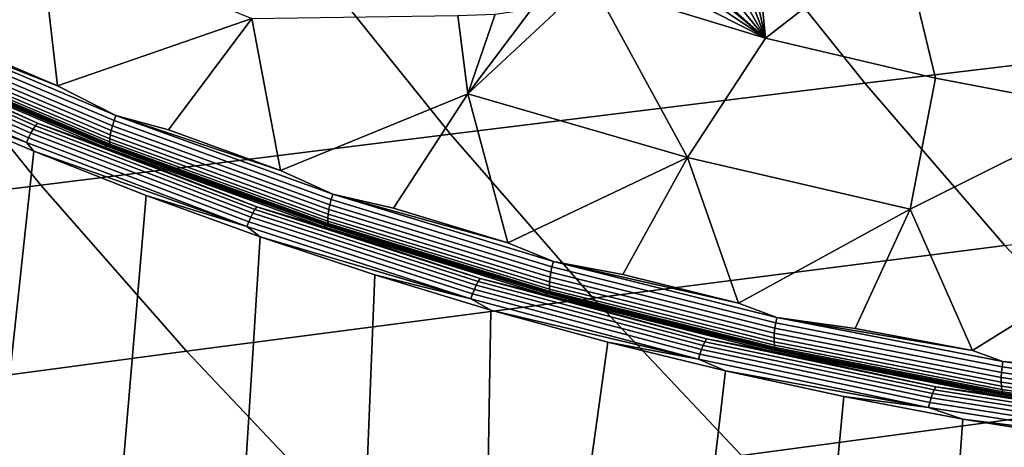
# Model space of a CAD drawing. Header units: metres. Extents: x -240 to 45, y -77 to 27.
# Tile 47 of 256: x -222.15 to -218.9, y -14.97 to -13.56. Entities that reach past the tile are written whole.
import ezdxf

# ---------------------------------------------------------------- set-up
doc = ezdxf.new("R2010")
doc.units = ezdxf.units.M
doc.layers.add('solid_102011X2', color=7, linetype='CONTINUOUS')

msp = doc.modelspace()

# ---------------------------------------------------------------- linework, layer by layer
at = {"layer": 'solid_102011X2'}
for points in [[(-218.414001, -13.05539, 300.423035), (-219.802246, -13.214212, 298.753876), (-219.358139, -13.770523, 298.447479), (-217.977844, -13.604796, 300.116638)], [(-219.687027, -13.102771, 273.264343), (-219.23999, -13.274443, 273.145905), (-219.68573, -13.621229, 273.201233), (-219.732239, -13.148794, 273.270508)], [(-219.781525, -13.194514, 273.27713), (-219.732239, -13.148794, 273.270508), (-219.68573, -13.621229, 273.201233)], [(-219.802246, -13.214212, 298.753876), (-221.177429, -13.374636, 297.073059), (-220.725006, -13.937861, 296.767059), (-219.358139, -13.770523, 298.447479)], [(-219.831467, -13.236729, 273.283813), (-219.781525, -13.194514, 273.27713), (-219.68573, -13.621229, 273.201233)], [(-219.883072, -13.276418, 273.290741), (-219.831467, -13.236729, 273.283813), (-219.68573, -13.621229, 273.201233)], [(-222.530914, -13.579031, 273.715057), (-222.741745, -13.460835, 273.770966), (-222.079849, -13.27089, 273.717346), (-222.384247, -13.624737, 273.681854)], [(-222.022354, -13.779027, 273.591644), (-222.384247, -13.624737, 273.681854), (-222.079849, -13.27089, 273.717346)], [(-222.022354, -13.779027, 273.591644), (-222.079849, -13.27089, 273.717346), (-221.381027, -13.557009, 273.541809)], [(-219.936096, -13.313504, 273.297913), (-219.883072, -13.276418, 273.290741), (-219.68573, -13.621229, 273.201233)], [(-219.23999, -13.274443, 273.145905), (-219.124634, -13.752932, 273.059631), (-219.68573, -13.621229, 273.201233)], [(-219.23999, -13.274443, 273.145905), (-218.742523, -13.382249, 273.019928), (-218.55864, -13.861032, 272.916779), (-219.124634, -13.752932, 273.059631)], [(-219.990494, -13.347964, 273.305328), (-219.936096, -13.313504, 273.297913), (-219.68573, -13.621229, 273.201233)], [(-220.002441, -13.355078, 273.306976), (-219.990494, -13.347964, 273.305328), (-219.68573, -13.621229, 273.201233)], [(-221.177429, -13.374636, 297.073059), (-222.537796, -13.536465, 295.379852), (-222.07666, -14.106596, 295.074677), (-220.725006, -13.937861, 296.767059)], [(-220.102615, -13.40878, 273.320984), (-220.046005, -13.37973, 273.313019), (-219.68573, -13.621229, 273.201233)], [(-220.046005, -13.37973, 273.313019), (-220.002441, -13.355078, 273.306976), (-219.68573, -13.621229, 273.201233)], [(-220.218338, -13.458623, 273.33783), (-220.102615, -13.40878, 273.320984), (-219.68573, -13.621229, 273.201233)], [(-220.336563, -13.497374, 273.355988), (-220.24086, -13.466925, 273.341217), (-219.943314, -14.015043, 273.180634), (-220.668152, -13.805201, 273.362732)], [(-220.218338, -13.458623, 273.33783), (-219.68573, -13.621229, 273.201233), (-219.943314, -14.015043, 273.180634), (-220.24086, -13.466925, 273.341217)], [(-220.456604, -13.525036, 273.375519), (-220.336563, -13.497374, 273.355988), (-220.668152, -13.805201, 273.362732)], [(-222.537796, -13.536465, 295.379852), (-223.881409, -13.699507, 293.673157), (-223.411179, -14.276508, 293.369293), (-222.07666, -14.106596, 295.074677)], [(-220.700974, -13.547019, 273.419464), (-220.668152, -13.805201, 273.362732), (-221.28653, -14.058225, 273.408112), (-221.381027, -13.557009, 273.541809)], [(-220.700974, -13.547019, 273.419464), (-220.578201, -13.541643, 273.396637), (-220.668152, -13.805201, 273.362732)], [(-220.578201, -13.541643, 273.396637), (-220.456604, -13.525036, 273.375519), (-220.668152, -13.805201, 273.362732)], [(-221.835434, -13.893619, 273.541809), (-222.538086, -13.595864, 273.71698), (-222.530914, -13.579031, 273.715057), (-221.829086, -13.87643, 273.5401)], [(-222.530914, -13.579031, 273.715057), (-222.384247, -13.624737, 273.681854), (-222.022354, -13.779027, 273.591644)], [(-221.829086, -13.87643, 273.5401), (-222.530914, -13.579031, 273.715057), (-222.022354, -13.779027, 273.591644)], [(-221.829086, -13.87643, 273.5401), (-222.022354, -13.779027, 273.591644), (-221.381027, -13.557009, 273.541809), (-221.656357, -13.923547, 273.500366)], [(-221.28653, -14.058225, 273.408112), (-221.656357, -13.923547, 273.500366), (-221.381027, -13.557009, 273.541809)], [(-222.109802, -13.935602, 273.589966), (-222.820389, -13.620702, 273.767151), (-222.812164, -13.607713, 273.775391), (-222.102234, -13.922322, 273.598389)], [(-222.102234, -13.922322, 273.598389), (-222.812164, -13.607713, 273.775391), (-222.804169, -13.596499, 273.786102), (-222.094803, -13.910858, 273.609253)], [(-222.094803, -13.910858, 273.609253), (-222.804169, -13.596499, 273.786102), (-222.796646, -13.587403, 273.79895), (-222.087738, -13.901559, 273.622223)], [(-222.087738, -13.901559, 273.622223), (-222.796646, -13.587403, 273.79895), (-222.571609, -13.682163, 273.759155)], [(-221.845123, -13.926493, 273.554749), (-222.549393, -13.628057, 273.730316), (-222.544327, -13.612392, 273.722107), (-221.840836, -13.910497, 273.546753)], [(-221.840836, -13.910497, 273.546753), (-222.544327, -13.612392, 273.722107), (-222.538086, -13.595864, 273.71698), (-221.835434, -13.893619, 273.541809)], [(-217.977844, -13.604796, 300.116638), (-219.358139, -13.770523, 298.447479), (-218.896011, -14.305807, 298.128632), (-217.524002, -14.133403, 299.797791)], [(-222.124451, -13.965947, 273.581421), (-222.836533, -13.650384, 273.758942), (-222.828598, -13.635071, 273.761597), (-222.117279, -13.950293, 273.584259)], [(-222.117279, -13.950293, 273.584259), (-222.828598, -13.635071, 273.761597), (-222.820389, -13.620702, 273.767151), (-222.109802, -13.935602, 273.589966)], [(-221.849838, -13.953721, 273.578827), (-222.555435, -13.654718, 273.75473), (-222.553146, -13.642326, 273.741302), (-221.84816, -13.941065, 273.565582)], [(-221.84816, -13.941065, 273.565582), (-222.553146, -13.642326, 273.741302), (-222.549393, -13.628057, 273.730316), (-221.845123, -13.926493, 273.554749)], [(-219.68573, -13.621229, 273.201233), (-219.124634, -13.752932, 273.059631), (-219.208542, -14.186121, 272.996063), (-219.943314, -14.015043, 273.180634)], [(-222.836533, -13.650384, 273.758942), (-222.124451, -13.965947, 273.581421), (-222.467911, -13.838225, 273.665497), (-222.830811, -13.672239, 273.755981)], [(-221.850098, -13.96403, 273.594055), (-222.556198, -13.664813, 273.770081), (-222.555435, -13.654718, 273.75473), (-221.849838, -13.953721, 273.578827)], [(-221.848923, -13.971646, 273.610779), (-222.555405, -13.67227, 273.786896), (-222.556198, -13.664813, 273.770081), (-221.850098, -13.96403, 273.594055)], [(-222.555405, -13.67227, 273.786896), (-221.848923, -13.971646, 273.610779), (-221.846359, -13.976309, 273.628387), (-222.553085, -13.676835, 273.804565)], [(-222.553085, -13.676835, 273.804565), (-221.846359, -13.976309, 273.628387), (-222.404999, -13.743064, 273.786346)], [(-221.864487, -13.982042, 273.582855), (-222.571609, -13.682163, 273.759155), (-222.565765, -13.67803, 273.775055), (-221.858841, -13.977822, 273.598816)], [(-222.087738, -13.901559, 273.622223), (-222.571609, -13.682163, 273.759155), (-221.864487, -13.982042, 273.582855)], [(-222.565765, -13.67803, 273.775055), (-222.230972, -13.821991, 273.709473), (-222.04805, -13.898456, 273.663879)], [(-222.565765, -13.67803, 273.775055), (-222.04805, -13.898456, 273.663879), (-221.864105, -13.972466, 273.618011)], [(-221.858841, -13.977822, 273.598816), (-222.565765, -13.67803, 273.775055), (-221.864105, -13.972466, 273.618011)], [(-221.846359, -13.976309, 273.628387), (-222.223175, -13.82196, 273.741028), (-222.404999, -13.743064, 273.786346)], [(-219.358139, -13.770523, 298.447479), (-220.725006, -13.937861, 296.767059), (-220.254196, -14.479825, 296.448639), (-218.896011, -14.305807, 298.128632)], [(-219.124634, -13.752932, 273.059631), (-218.55864, -13.861032, 272.916779), (-219.208542, -14.186121, 272.996063)], [(-221.11351, -14.136676, 273.361603), (-221.28653, -14.058225, 273.408112), (-220.668152, -13.805201, 273.362732), (-220.913177, -14.182898, 273.314972)], [(-220.536575, -14.297496, 273.221008), (-220.913177, -14.182898, 273.314972), (-220.668152, -13.805201, 273.362732)], [(-220.536575, -14.297496, 273.221008), (-220.668152, -13.805201, 273.362732), (-219.943314, -14.015043, 273.180634)], [(-222.467911, -13.838225, 273.665497), (-222.100494, -13.994495, 273.573883), (-222.473007, -17.458035, 273.666779)], [(-222.124451, -13.965947, 273.581421), (-222.100494, -13.994495, 273.573883), (-222.467911, -13.838225, 273.665497)], [(-222.223175, -13.82196, 273.741028), (-222.040283, -13.898419, 273.695435), (-222.04805, -13.898456, 273.663879), (-222.230972, -13.821991, 273.709473)], [(-221.846359, -13.976309, 273.628387), (-222.040283, -13.898419, 273.695435), (-222.223175, -13.82196, 273.741028)], [(-218.55864, -13.861032, 272.916779), (-218.465927, -14.318016, 272.80954), (-219.003433, -14.653206, 272.838623), (-219.208542, -14.186121, 272.996063)], [(-221.370712, -14.187284, 273.428711), (-222.094803, -13.910858, 273.609253), (-222.087738, -13.901559, 273.622223), (-221.36412, -14.177806, 273.441803)], [(-221.36412, -14.177806, 273.441803), (-222.087738, -13.901559, 273.622223), (-221.864487, -13.982042, 273.582855)], [(-222.040283, -13.898419, 273.695435), (-221.856354, -13.972423, 273.649597), (-221.864105, -13.972466, 273.618011), (-222.04805, -13.898456, 273.663879)], [(-221.846359, -13.976309, 273.628387), (-221.856354, -13.972423, 273.649597), (-222.040283, -13.898419, 273.695435)], [(-221.12355, -14.171359, 273.367828), (-221.840836, -13.910497, 273.546753), (-221.835434, -13.893619, 273.541809), (-221.118988, -14.154176, 273.363098)], [(-221.118988, -14.154176, 273.363098), (-221.835434, -13.893619, 273.541809), (-221.829086, -13.87643, 273.5401), (-221.11351, -14.136676, 273.361603)], [(-221.829086, -13.87643, 273.5401), (-221.656357, -13.923547, 273.500366), (-221.28653, -14.058225, 273.408112)], [(-221.11351, -14.136676, 273.361603), (-221.829086, -13.87643, 273.5401), (-221.28653, -14.058225, 273.408112)], [(-221.39122, -14.227474, 273.403229), (-222.117279, -13.950293, 273.584259), (-222.109802, -13.935602, 273.589966), (-221.384476, -14.212502, 273.409119)], [(-221.384476, -14.212502, 273.409119), (-222.109802, -13.935602, 273.589966), (-222.102234, -13.922322, 273.598389), (-221.377579, -14.198967, 273.417725)], [(-221.377579, -14.198967, 273.417725), (-222.102234, -13.922322, 273.598389), (-222.094803, -13.910858, 273.609253), (-221.370712, -14.187284, 273.428711)], [(-221.129364, -14.202482, 273.386261), (-221.84816, -13.941065, 273.565582), (-221.845123, -13.926493, 273.554749), (-221.12706, -14.187645, 273.375641)], [(-221.12706, -14.187645, 273.375641), (-221.845123, -13.926493, 273.554749), (-221.840836, -13.910497, 273.546753), (-221.12355, -14.171359, 273.367828)], [(-221.397598, -14.243429, 273.400177), (-222.124451, -13.965947, 273.581421), (-222.117279, -13.950293, 273.584259), (-221.39122, -14.227474, 273.403229)], [(-221.397598, -14.243429, 273.400177), (-222.100494, -13.994495, 273.573883), (-222.124451, -13.965947, 273.581421)], [(-220.725006, -13.937861, 296.767059), (-222.07666, -14.106596, 295.074677), (-221.596786, -14.655216, 294.757111), (-220.254196, -14.479825, 296.448639)], [(-221.130157, -14.225863, 273.414459), (-221.850098, -13.96403, 273.594055), (-221.849838, -13.953721, 273.578827), (-221.130402, -14.215366, 273.399353)], [(-221.128601, -14.233618, 273.431091), (-221.848923, -13.971646, 273.610779), (-221.850098, -13.96403, 273.594055), (-221.130157, -14.225863, 273.414459)], [(-221.130402, -14.215366, 273.399353), (-221.849838, -13.953721, 273.578827), (-221.84816, -13.941065, 273.565582), (-221.129364, -14.202482, 273.386261)], [(-221.729019, -14.140822, 273.481262), (-222.020752, -17.560751, 273.554016), (-222.473007, -17.458035, 273.666779), (-222.100494, -13.994495, 273.573883)], [(-221.397598, -14.243429, 273.400177), (-221.729019, -14.140822, 273.481262), (-222.100494, -13.994495, 273.573883)], [(-221.143478, -14.244473, 273.403076), (-221.864487, -13.982042, 273.582855), (-221.858841, -13.977822, 273.598816), (-221.138046, -14.240177, 273.419098)], [(-221.36412, -14.177806, 273.441803), (-221.864487, -13.982042, 273.582855), (-221.143478, -14.244473, 273.403076)], [(-221.856354, -13.972423, 273.649597), (-221.671432, -14.043957, 273.603455), (-221.679153, -14.044007, 273.571899), (-221.864105, -13.972466, 273.618011)], [(-221.858841, -13.977822, 273.598816), (-221.864105, -13.972466, 273.618011), (-221.679153, -14.044007, 273.571899)], [(-221.858841, -13.977822, 273.598816), (-221.679153, -14.044007, 273.571899), (-221.49324, -14.113064, 273.525543)], [(-221.858841, -13.977822, 273.598816), (-221.49324, -14.113064, 273.525543), (-221.306396, -14.179621, 273.478973)], [(-221.138046, -14.240177, 273.419098), (-221.858841, -13.977822, 273.598816), (-221.306396, -14.179621, 273.478973)], [(-221.846359, -13.976309, 273.628387), (-221.671432, -14.043957, 273.603455), (-221.856354, -13.972423, 273.649597)], [(-221.848923, -13.971646, 273.610779), (-221.128601, -14.233618, 273.431091), (-221.125809, -14.238366, 273.448639), (-221.846359, -13.976309, 273.628387)], [(-221.846359, -13.976309, 273.628387), (-221.125809, -14.238366, 273.448639), (-221.671432, -14.043957, 273.603455)], [(-220.386002, -14.359184, 273.180115), (-220.536575, -14.297496, 273.221008), (-219.943314, -14.015043, 273.180634), (-220.157028, -14.40189, 273.126343)], [(-219.774811, -14.49602, 273.031006), (-220.157028, -14.40189, 273.126343), (-219.943314, -14.015043, 273.180634)], [(-219.774811, -14.49602, 273.031006), (-219.943314, -14.015043, 273.180634), (-219.208542, -14.186121, 272.996063)], [(-221.671432, -14.043957, 273.603455), (-221.485535, -14.113008, 273.557098), (-221.49324, -14.113064, 273.525543), (-221.679153, -14.044007, 273.571899)], [(-221.125809, -14.238366, 273.448639), (-221.485535, -14.113008, 273.557098), (-221.671432, -14.043957, 273.603455)], [(-222.07666, -14.106596, 295.074677), (-223.411179, -14.276508, 293.369293), (-222.921814, -14.831741, 293.05307), (-221.596786, -14.655216, 294.757111)], [(-221.485535, -14.113008, 273.557098), (-221.298706, -14.17956, 273.510498), (-221.306396, -14.179621, 273.478973), (-221.49324, -14.113064, 273.525543)], [(-221.125809, -14.238366, 273.448639), (-221.298706, -14.17956, 273.510498), (-221.485535, -14.113008, 273.557098)], [(-221.353531, -14.277181, 273.387665), (-221.565598, -17.652723, 273.440521), (-222.020752, -17.560751, 273.554016), (-221.729019, -14.140822, 273.481262)], [(-221.397598, -14.243429, 273.400177), (-221.353531, -14.277181, 273.387665), (-221.729019, -14.140822, 273.481262)], [(-220.394333, -14.394394, 273.185883), (-221.12355, -14.171359, 273.367828), (-221.118988, -14.154176, 273.363098), (-220.39061, -14.376949, 273.181366)], [(-220.39061, -14.376949, 273.181366), (-221.118988, -14.154176, 273.363098), (-221.11351, -14.136676, 273.361603), (-220.386002, -14.359184, 273.180115)], [(-221.11351, -14.136676, 273.361603), (-220.913177, -14.182898, 273.314972), (-220.536575, -14.297496, 273.221008)], [(-220.386002, -14.359184, 273.180115), (-221.11351, -14.136676, 273.361603), (-220.536575, -14.297496, 273.221008)], [(-220.640106, -14.436993, 273.233856), (-221.377579, -14.198967, 273.417725), (-221.370712, -14.187284, 273.428711), (-220.633835, -14.425119, 273.244995)], [(-220.633835, -14.425119, 273.244995), (-221.370712, -14.187284, 273.428711), (-221.36412, -14.177806, 273.441803), (-220.627716, -14.415489, 273.258179)], [(-220.627716, -14.415489, 273.258179), (-221.36412, -14.177806, 273.441803), (-221.143478, -14.244473, 273.403076)], [(-221.298706, -14.17956, 273.510498), (-221.110992, -14.243599, 273.463654), (-221.118637, -14.243665, 273.432159), (-221.306396, -14.179621, 273.478973)], [(-221.138046, -14.240177, 273.419098), (-221.306396, -14.179621, 273.478973), (-221.118637, -14.243665, 273.432159)], [(-221.125809, -14.238366, 273.448639), (-221.110992, -14.243599, 273.463654), (-221.298706, -14.17956, 273.510498)], [(-220.39859, -14.425987, 273.203949), (-221.129364, -14.202482, 273.386261), (-221.12706, -14.187645, 273.375641), (-220.397018, -14.410927, 273.193512)], [(-220.397018, -14.410927, 273.193512), (-221.12706, -14.187645, 273.375641), (-221.12355, -14.171359, 273.367828), (-220.394333, -14.394394, 273.185883)], [(-219.648422, -14.543435, 272.996124), (-219.774811, -14.49602, 273.031006), (-219.208542, -14.186121, 272.996063), (-219.390182, -14.579811, 272.935089)], [(-219.003433, -14.653206, 272.838623), (-219.390182, -14.579811, 272.935089), (-219.208542, -14.186121, 272.996063)], [(-220.657898, -14.482174, 273.215759), (-221.397598, -14.243429, 273.400177), (-221.39122, -14.227474, 273.403229), (-220.652328, -14.465961, 273.218994)], [(-220.652328, -14.465961, 273.218994), (-221.39122, -14.227474, 273.403229), (-221.384476, -14.212502, 273.409119), (-220.646332, -14.450746, 273.225098)], [(-220.646332, -14.450746, 273.225098), (-221.384476, -14.212502, 273.409119), (-221.377579, -14.198967, 273.417725), (-220.640106, -14.436993, 273.233856)], [(-220.399002, -14.439068, 273.216888), (-221.130402, -14.215366, 273.399353), (-221.129364, -14.202482, 273.386261), (-220.39859, -14.425987, 273.203949)], [(-220.398224, -14.449723, 273.231873), (-221.130157, -14.225863, 273.414459), (-221.130402, -14.215366, 273.399353), (-220.399002, -14.439068, 273.216888)], [(-220.396286, -14.457594, 273.248383), (-221.128601, -14.233618, 273.431091), (-221.130157, -14.225863, 273.414459), (-220.398224, -14.449723, 273.231873)], [(-220.657898, -14.482174, 273.215759), (-221.353531, -14.277181, 273.387665), (-221.397598, -14.243429, 273.400177)], [(-220.410477, -14.468858, 273.220306), (-221.143478, -14.244473, 273.403076), (-221.138046, -14.240177, 273.419098), (-220.405258, -14.464496, 273.236389)], [(-220.627716, -14.415489, 273.258179), (-221.143478, -14.244473, 273.403076), (-220.410477, -14.468858, 273.220306)], [(-221.138046, -14.240177, 273.419098), (-221.118637, -14.243665, 273.432159), (-220.930023, -14.305183, 273.385132)], [(-221.138046, -14.240177, 273.419098), (-220.930023, -14.305183, 273.385132), (-220.74057, -14.364162, 273.337891)], [(-221.138046, -14.240177, 273.419098), (-220.74057, -14.364162, 273.337891), (-220.550323, -14.42059, 273.290466)], [(-220.405258, -14.464496, 273.236389), (-221.138046, -14.240177, 273.419098), (-220.550323, -14.42059, 273.290466)], [(-221.128601, -14.233618, 273.431091), (-220.396286, -14.457594, 273.248383), (-220.39325, -14.462414, 273.265869), (-221.125809, -14.238366, 273.448639)], [(-221.125809, -14.238366, 273.448639), (-220.39325, -14.462414, 273.265869), (-221.110992, -14.243599, 273.463654)], [(-221.110992, -14.243599, 273.463654), (-220.922409, -14.305113, 273.416626), (-220.930023, -14.305183, 273.385132), (-221.118637, -14.243665, 273.432159)], [(-220.39325, -14.462414, 273.265869), (-220.922409, -14.305113, 273.416626), (-221.110992, -14.243599, 273.463654)], [(-220.974548, -14.403367, 273.293152), (-221.107864, -17.733852, 273.326416), (-221.565598, -17.652723, 273.440521), (-221.353531, -14.277181, 273.387665)], [(-220.657898, -14.482174, 273.215759), (-220.974548, -14.403367, 273.293152), (-221.353531, -14.277181, 273.387665)], [(-220.922409, -14.305113, 273.416626), (-220.732986, -14.364089, 273.369354), (-220.74057, -14.364162, 273.337891), (-220.930023, -14.305183, 273.385132)], [(-220.39325, -14.462414, 273.265869), (-220.732986, -14.364089, 273.369354), (-220.922409, -14.305113, 273.416626)], [(-218.896011, -14.305807, 298.128632), (-220.254196, -14.479825, 296.448639), (-219.765701, -14.999675, 296.118256), (-218.416519, -14.819223, 297.797821)], [(-218.902695, -14.689019, 272.810181), (-219.003433, -14.653206, 272.838623), (-218.465927, -14.318016, 272.80954), (-218.614792, -14.716136, 272.74176)], [(-219.652161, -14.561419, 272.997192), (-220.39061, -14.376949, 273.181366), (-220.386002, -14.359184, 273.180115), (-219.648422, -14.543435, 272.996124)], [(-220.386002, -14.359184, 273.180115), (-220.157028, -14.40189, 273.126343), (-219.774811, -14.49602, 273.031006)], [(-219.648422, -14.543435, 272.996124), (-220.386002, -14.359184, 273.180115), (-219.774811, -14.49602, 273.031006)], [(-220.732986, -14.364089, 273.369354), (-220.54277, -14.420514, 273.321899), (-220.550323, -14.42059, 273.290466), (-220.74057, -14.364162, 273.337891)], [(-220.39325, -14.462414, 273.265869), (-220.54277, -14.420514, 273.321899), (-220.732986, -14.364089, 273.369354)], [(-219.655014, -14.57908, 273.001495), (-220.394333, -14.394394, 273.185883), (-220.39061, -14.376949, 273.181366), (-219.652161, -14.561419, 272.997192)], [(-220.592102, -14.519365, 273.197815), (-220.647873, -17.804068, 273.2117), (-221.107864, -17.733852, 273.326416), (-220.974548, -14.403367, 273.293152)], [(-220.657898, -14.482174, 273.215759), (-220.592102, -14.519365, 273.197815), (-220.974548, -14.403367, 273.293152)], [(-219.886124, -14.623813, 273.058563), (-220.633835, -14.425119, 273.244995), (-220.627716, -14.415489, 273.258179), (-219.880478, -14.614055, 273.071869)], [(-219.880478, -14.614055, 273.071869), (-220.627716, -14.415489, 273.258179), (-220.410477, -14.468858, 273.220306)], [(-220.54277, -14.420514, 273.321899), (-220.351791, -14.474376, 273.274261), (-220.359314, -14.474455, 273.242828), (-220.550323, -14.42059, 273.290466)], [(-220.405258, -14.464496, 273.236389), (-220.550323, -14.42059, 273.290466), (-220.359314, -14.474455, 273.242828)], [(-220.39325, -14.462414, 273.265869), (-220.351791, -14.474376, 273.274261), (-220.54277, -14.420514, 273.321899)], [(-219.657715, -14.611061, 273.019165), (-220.39859, -14.425987, 273.203949), (-220.397018, -14.410927, 273.193512), (-219.656891, -14.595815, 273.008911)], [(-219.656891, -14.595815, 273.008911), (-220.397018, -14.410927, 273.193512), (-220.394333, -14.394394, 273.185883), (-219.655014, -14.57908, 273.001495)], [(-219.902573, -14.665195, 273.032074), (-220.652328, -14.465961, 273.218994), (-220.646332, -14.450746, 273.225098), (-219.897339, -14.649779, 273.038361)], [(-219.897339, -14.649779, 273.038361), (-220.646332, -14.450746, 273.225098), (-220.640106, -14.436993, 273.233856), (-219.8918, -14.635843, 273.047272)], [(-219.8918, -14.635843, 273.047272), (-220.640106, -14.436993, 273.233856), (-220.633835, -14.425119, 273.244995), (-219.886124, -14.623813, 273.058563)], [(-219.657471, -14.624301, 273.031952), (-220.399002, -14.439068, 273.216888), (-220.39859, -14.425987, 273.203949), (-219.657715, -14.611061, 273.019165)], [(-219.656174, -14.635086, 273.046783), (-220.398224, -14.449723, 273.231873), (-220.399002, -14.439068, 273.216888), (-219.657471, -14.624301, 273.031952)], [(-219.653839, -14.643051, 273.063202), (-220.396286, -14.457594, 273.248383), (-220.398224, -14.449723, 273.231873), (-219.656174, -14.635086, 273.046783)], [(-220.254196, -14.479825, 296.448639), (-221.596786, -14.655216, 294.757111), (-221.098877, -15.181467, 294.427612), (-219.765701, -14.999675, 296.118256)], [(-219.907333, -14.681624, 273.028625), (-220.657898, -14.482174, 273.215759), (-220.652328, -14.465961, 273.218994), (-219.902573, -14.665195, 273.032074)], [(-219.907333, -14.681624, 273.028625), (-220.592102, -14.519365, 273.197815), (-220.657898, -14.482174, 273.215759)], [(-219.667374, -14.65467, 273.035034), (-220.410477, -14.468858, 273.220306), (-220.405258, -14.464496, 273.236389), (-219.662369, -14.650254, 273.051178)], [(-219.880478, -14.614055, 273.071869), (-220.410477, -14.468858, 273.220306), (-219.667374, -14.65467, 273.035034)], [(-220.405258, -14.464496, 273.236389), (-220.359314, -14.474455, 273.242828), (-220.167572, -14.525745, 273.195038)], [(-220.405258, -14.464496, 273.236389), (-220.167572, -14.525745, 273.195038), (-219.975143, -14.57445, 273.147034)], [(-220.405258, -14.464496, 273.236389), (-219.975143, -14.57445, 273.147034), (-219.782074, -14.620559, 273.098907)], [(-219.662369, -14.650254, 273.051178), (-220.405258, -14.464496, 273.236389), (-219.782074, -14.620559, 273.098907)], [(-220.396286, -14.457594, 273.248383), (-219.653839, -14.643051, 273.063202), (-219.650574, -14.647928, 273.080658), (-220.39325, -14.462414, 273.265869)], [(-220.39325, -14.462414, 273.265869), (-219.650574, -14.647928, 273.080658), (-220.351791, -14.474376, 273.274261)], [(-220.351791, -14.474376, 273.274261), (-220.16008, -14.525663, 273.22644), (-220.167572, -14.525745, 273.195038), (-220.359314, -14.474455, 273.242828)], [(-219.650574, -14.647928, 273.080658), (-220.16008, -14.525663, 273.22644), (-220.351791, -14.474376, 273.274261)], [(-220.592102, -14.519365, 273.197815), (-220.206711, -14.62499, 273.101715), (-220.647873, -17.804068, 273.2117)], [(-219.907333, -14.681624, 273.028625), (-220.206711, -14.62499, 273.101715), (-220.592102, -14.519365, 273.197815)], [(-220.16008, -14.525663, 273.22644), (-219.967682, -14.574367, 273.178436), (-219.975143, -14.57445, 273.147034), (-220.167572, -14.525745, 273.195038)], [(-219.650574, -14.647928, 273.080658), (-219.967682, -14.574367, 273.178436), (-220.16008, -14.525663, 273.22644)], [(-218.905533, -14.707177, 272.811005), (-219.652161, -14.561419, 272.997192), (-219.648422, -14.543435, 272.996124), (-218.902695, -14.689019, 272.810181)], [(-219.648422, -14.543435, 272.996124), (-219.390182, -14.579811, 272.935089), (-219.003433, -14.653206, 272.838623)], [(-218.902695, -14.689019, 272.810181), (-219.648422, -14.543435, 272.996124), (-219.003433, -14.653206, 272.838623)], [(-219.967682, -14.574367, 273.178436), (-219.774628, -14.620475, 273.13028), (-219.782074, -14.620559, 273.098907), (-219.975143, -14.57445, 273.147034)], [(-219.650574, -14.647928, 273.080658), (-219.774628, -14.620475, 273.13028), (-219.967682, -14.574367, 273.178436)], [(-218.908569, -14.741901, 272.822327), (-219.656891, -14.595815, 273.008911), (-219.655014, -14.57908, 273.001495), (-218.907516, -14.725006, 272.815094)], [(-218.907516, -14.725006, 272.815094), (-219.655014, -14.57908, 273.001495), (-219.652161, -14.561419, 272.997192), (-218.905533, -14.707177, 272.811005)], [(-219.129532, -14.782904, 272.869934), (-219.886124, -14.623813, 273.058563), (-219.880478, -14.614055, 273.071869), (-219.124374, -14.773043, 272.883362)], [(-219.124374, -14.773043, 272.883362), (-219.880478, -14.614055, 273.071869), (-219.667374, -14.65467, 273.035034)], [(-218.908646, -14.757292, 272.832397), (-219.657715, -14.611061, 273.019165), (-219.656891, -14.595815, 273.008911), (-218.908569, -14.741901, 272.822327)], [(-218.907745, -14.770656, 272.845001), (-219.657471, -14.624301, 273.031952), (-219.657715, -14.611061, 273.019165), (-218.908646, -14.757292, 272.832397)], [(-219.81842, -14.720231, 273.004913), (-220.185944, -17.863277, 273.096558), (-220.647873, -17.804068, 273.2117), (-220.206711, -14.62499, 273.101715)], [(-219.907333, -14.681624, 273.028625), (-219.81842, -14.720231, 273.004913), (-220.206711, -14.62499, 273.101715)], [(-219.143921, -14.824719, 272.842926), (-219.902573, -14.665195, 273.032074), (-219.897339, -14.649779, 273.038361), (-219.139465, -14.809142, 272.849396)], [(-219.139465, -14.809142, 272.849396), (-219.897339, -14.649779, 273.038361), (-219.8918, -14.635843, 273.047272), (-219.134613, -14.79506, 272.85849)], [(-219.134613, -14.79506, 272.85849), (-219.8918, -14.635843, 273.047272), (-219.886124, -14.623813, 273.058563), (-219.129532, -14.782904, 272.869934)], [(-219.774628, -14.620475, 273.13028), (-219.580948, -14.663979, 273.08197), (-219.588364, -14.664062, 273.050598), (-219.782074, -14.620559, 273.098907)], [(-219.662369, -14.650254, 273.051178), (-219.782074, -14.620559, 273.098907), (-219.588364, -14.664062, 273.050598)], [(-219.650574, -14.647928, 273.080658), (-219.580948, -14.663979, 273.08197), (-219.774628, -14.620475, 273.13028)], [(-218.916092, -14.801498, 272.847717), (-219.667374, -14.65467, 273.035034), (-219.662369, -14.650254, 273.051178), (-218.911301, -14.79704, 272.863892)], [(-219.662369, -14.650254, 273.051178), (-219.588364, -14.664062, 273.050598), (-219.394073, -14.704952, 273.002167)], [(-219.662369, -14.650254, 273.051178), (-219.394073, -14.704952, 273.002167), (-219.199234, -14.743217, 272.953583)], [(-219.662369, -14.650254, 273.051178), (-219.199234, -14.743217, 272.953583), (-219.003891, -14.778852, 272.904877)], [(-218.911301, -14.79704, 272.863892), (-219.662369, -14.650254, 273.051178), (-219.003891, -14.778852, 272.904877)], [(-218.905899, -14.781541, 272.859741), (-219.656174, -14.635086, 273.046783), (-219.657471, -14.624301, 273.031952), (-218.907745, -14.770656, 272.845001)], [(-218.903183, -14.789579, 272.876068), (-219.653839, -14.643051, 273.063202), (-219.656174, -14.635086, 273.046783), (-218.905899, -14.781541, 272.859741)], [(-219.653839, -14.643051, 273.063202), (-218.903183, -14.789579, 272.876068), (-218.899689, -14.794498, 272.893433), (-219.650574, -14.647928, 273.080658)], [(-219.650574, -14.647928, 273.080658), (-218.899689, -14.794498, 272.893433), (-219.580948, -14.663979, 273.08197)], [(-221.596786, -14.655216, 294.757111), (-222.921814, -14.831741, 293.05307), (-222.414078, -15.364335, 292.724945), (-221.098877, -15.181467, 294.427612)], [(-219.147873, -14.84132, 272.839264), (-219.907333, -14.681624, 273.028625), (-219.902573, -14.665195, 273.032074), (-219.143921, -14.824719, 272.842926)], [(-219.147873, -14.84132, 272.839264), (-219.81842, -14.720231, 273.004913), (-219.907333, -14.681624, 273.028625)], [(-219.124374, -14.773043, 272.883362), (-219.667374, -14.65467, 273.035034), (-218.916092, -14.801498, 272.847717)], [(-219.580948, -14.663979, 273.08197), (-219.386688, -14.704867, 273.033539), (-219.394073, -14.704952, 273.002167), (-219.588364, -14.664062, 273.050598)], [(-218.899689, -14.794498, 272.893433), (-219.386688, -14.704867, 273.033539), (-219.580948, -14.663979, 273.08197)], [(-219.386688, -14.704867, 273.033539), (-219.191879, -14.743135, 272.984955), (-219.199234, -14.743217, 272.953583), (-219.394073, -14.704952, 273.002167)], [(-218.899689, -14.794498, 272.893433), (-219.191879, -14.743135, 272.984955), (-219.386688, -14.704867, 273.033539)], [(-218.153748, -14.831812, 272.627228), (-218.907516, -14.725006, 272.815094), (-218.905533, -14.707177, 272.811005), (-218.152649, -14.81386, 272.623352)], [(-218.152649, -14.81386, 272.623352), (-218.905533, -14.707177, 272.811005), (-218.902695, -14.689019, 272.810181), (-218.150696, -14.795575, 272.622742)], [(-218.902695, -14.689019, 272.810181), (-218.614792, -14.716136, 272.74176), (-218.224564, -14.768558, 272.64447)], [(-218.150696, -14.795575, 272.622742), (-218.902695, -14.689019, 272.810181), (-218.224564, -14.768558, 272.64447)], [(-219.42775, -14.804943, 272.907501), (-219.722397, -17.91144, 272.980957), (-220.185944, -17.863277, 273.096558), (-219.81842, -14.720231, 273.004913)], [(-219.147873, -14.84132, 272.839264), (-219.42775, -14.804943, 272.907501), (-219.81842, -14.720231, 273.004913)], [(-219.191879, -14.743135, 272.984955), (-218.996552, -14.778771, 272.936249), (-219.003891, -14.778852, 272.904877), (-219.199234, -14.743217, 272.953583)], [(-218.899689, -14.794498, 272.893433), (-218.996552, -14.778771, 272.936249), (-219.191879, -14.743135, 272.984955)], [(-218.15329, -14.864317, 272.644135), (-218.908646, -14.757292, 272.832397), (-218.908569, -14.741901, 272.822327), (-218.153961, -14.848823, 272.634247)], [(-218.153961, -14.848823, 272.634247), (-218.908569, -14.741901, 272.822327), (-218.907516, -14.725006, 272.815094), (-218.153748, -14.831812, 272.627228)], [(-218.366058, -14.90202, 272.679565), (-219.129532, -14.782904, 272.869934), (-219.124374, -14.773043, 272.883362), (-218.361389, -14.892083, 272.693146)], [(-218.361389, -14.892083, 272.693146), (-219.124374, -14.773043, 272.883362), (-218.916092, -14.801498, 272.847717)], [(-218.996552, -14.778771, 272.936249), (-218.800766, -14.811769, 272.887451), (-218.808075, -14.811848, 272.856049), (-219.003891, -14.778852, 272.904877)], [(-218.911301, -14.79704, 272.863892), (-219.003891, -14.778852, 272.904877), (-218.808075, -14.811848, 272.856049)], [(-218.899689, -14.794498, 272.893433), (-218.800766, -14.811769, 272.887451), (-218.996552, -14.778771, 272.936249)], [(-218.151733, -14.87777, 272.656586), (-218.907745, -14.770656, 272.845001), (-218.908646, -14.757292, 272.832397), (-218.15329, -14.864317, 272.644135)], [(-218.149353, -14.888727, 272.671204), (-218.905899, -14.781541, 272.859741), (-218.907745, -14.770656, 272.845001), (-218.151733, -14.87777, 272.656586)], [(-218.14624, -14.896816, 272.687408), (-218.903183, -14.789579, 272.876068), (-218.905899, -14.781541, 272.859741), (-218.149353, -14.888727, 272.671204)], [(-219.03479, -14.87911, 272.80954), (-219.257584, -17.948479, 272.865082), (-219.722397, -17.91144, 272.980957), (-219.42775, -14.804943, 272.907501)], [(-219.147873, -14.84132, 272.839264), (-219.03479, -14.87911, 272.80954), (-219.42775, -14.804943, 272.907501)], [(-218.378372, -14.94416, 272.652039), (-219.143921, -14.824719, 272.842926), (-219.139465, -14.809142, 272.849396), (-218.37468, -14.928462, 272.658691)], [(-218.37468, -14.928462, 272.658691), (-219.139465, -14.809142, 272.849396), (-219.134613, -14.79506, 272.85849), (-218.370529, -14.914271, 272.667969)], [(-218.370529, -14.914271, 272.667969), (-219.134613, -14.79506, 272.85849), (-219.129532, -14.782904, 272.869934), (-218.366058, -14.90202, 272.679565)], [(-218.158569, -14.908999, 272.658844), (-218.916092, -14.801498, 272.847717), (-218.911301, -14.79704, 272.863892), (-218.154007, -14.90451, 272.675079)], [(-218.361389, -14.892083, 272.693146), (-218.916092, -14.801498, 272.847717), (-218.158569, -14.908999, 272.658844)], [(-218.911301, -14.79704, 272.863892), (-218.808075, -14.811848, 272.856049), (-218.611801, -14.842197, 272.807129)], [(-218.911301, -14.79704, 272.863892), (-218.611801, -14.842197, 272.807129), (-218.415146, -14.869895, 272.758087)], [(-218.911301, -14.79704, 272.863892), (-218.415146, -14.869895, 272.758087), (-218.218109, -14.894934, 272.708984)], [(-218.154007, -14.90451, 272.675079), (-218.911301, -14.79704, 272.863892), (-218.218109, -14.894934, 272.708984)], [(-218.903183, -14.789579, 272.876068), (-218.14624, -14.896816, 272.687408), (-218.142502, -14.901763, 272.704742), (-218.899689, -14.794498, 272.893433)], [(-218.899689, -14.794498, 272.893433), (-218.142502, -14.901763, 272.704742), (-218.800766, -14.811769, 272.887451)], [(-218.416519, -14.819223, 297.797821), (-219.765701, -14.999675, 296.118256), (-219.260284, -15.496622, 295.776398), (-217.920425, -15.309995, 297.455536)], [(-218.3815, -14.96089, 272.648193), (-219.147873, -14.84132, 272.839264), (-219.143921, -14.824719, 272.842926), (-218.378372, -14.94416, 272.652039)], [(-218.3815, -14.96089, 272.648193), (-219.03479, -14.87911, 272.80954), (-219.147873, -14.84132, 272.839264)], [(-218.639999, -14.94262, 272.71109), (-218.791824, -17.974382, 272.748962), (-219.257584, -17.948479, 272.865082), (-219.03479, -14.87911, 272.80954)], [(-218.3815, -14.96089, 272.648193), (-218.639999, -14.94262, 272.71109), (-219.03479, -14.87911, 272.80954)]]:
    msp.add_3dface(points, dxfattribs=at)

doc.saveas('drawing.dxf')
